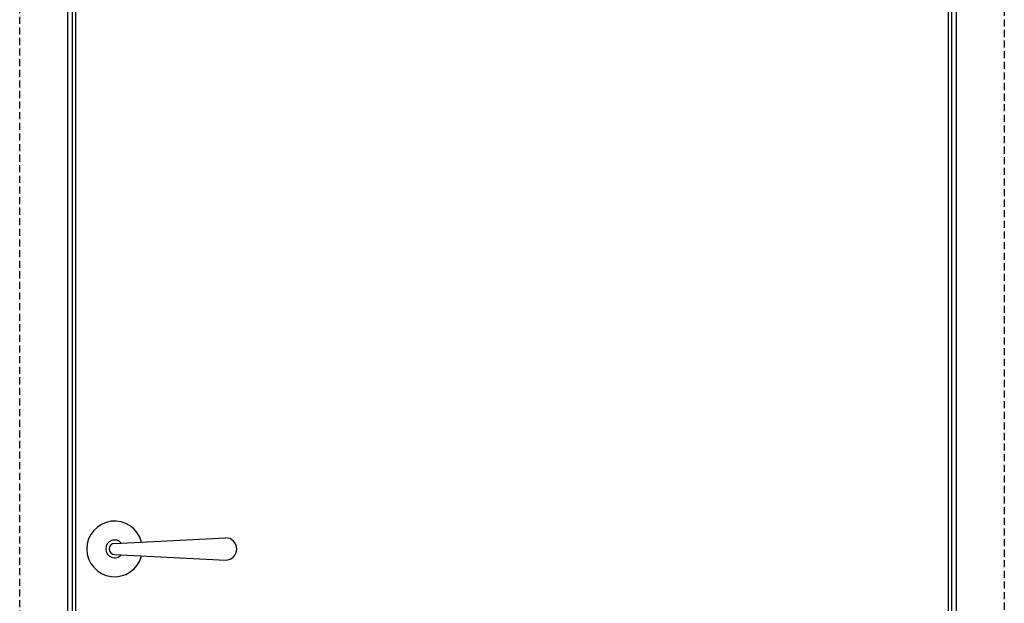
# Model space of a CAD drawing. Header units: millimetres. Extents: x -1562 to 173672, y 658 to 5957.
# Tile 30 of 44: x 12818 to 13703, y 2862 to 3387. Entities that reach past the tile are written whole.
import ezdxf

# ---------------------------------------------------------------- set-up
doc = ezdxf.new("R2010")
doc.units = ezdxf.units.MM
doc.linetypes.add('NASCOSTA', pattern=[9.525, 6.35, -3.175])
for name, color, linetype in [('arancio', 40, 'Continuous'), ('metallo', 150, 'Continuous'), ('nero', 7, 'Continuous')]:
    doc.layers.add(name, color=color, linetype=linetype)

# ---------------------------------------------------------------- blocks, each defined once
blk = doc.blocks.new('A$C3F05079B')
at = {"layer": 'metallo', "ltscale": 0.5}
blk.add_line((17, 25), (17, 25), dxfattribs=at)
at = {"layer": 'nero', "ltscale": 0.3}
for p, q in [((25, 30), (124.82, 35)), ((25, 20), (124.82, 15))]:
    blk.add_line(p, q, dxfattribs=at)
for centre, radius, start, end in [((25, 25), 25, 14.38989, 345.61011), ((25, 25), 8, 41.49235, 318.50765), ((25, 25), 5, 90, 270), ((124.82, 25), 10, 270, 90)]:
    blk.add_arc(centre, radius, start, end, dxfattribs=at)

msp = doc.modelspace()

# ---------------------------------------------------------------- linework, layer by layer
at = {"layer": 'arancio', "linetype": 'NASCOSTA'}
for p, q in [((12818.12, 1811.2), (12818.12, 3910.7)), ((13702.72, 3910.7), (13702.72, 1811.2))]:
    msp.add_line(p, q, dxfattribs=at)
at = {"layer": 'nero'}
for p, q in [((12861.42, 1811.2), (12861.42, 3906.7)), ((12865.42, 1811.2), (12865.42, 3906.7)), ((13655.42, 3906.7), (13655.42, 1811.2)), ((13659.42, 3906.7), (13659.42, 1811.2))]:
    msp.add_line(p, q, dxfattribs=at)
msp.add_lwpolyline([(12868.42, 3903.7), (13652.42, 3903.7), (13652.42, 1816.2), (12868.42, 1816.2)], close=True, dxfattribs=at)

# ---------------------------------------------------------------- block references
msp.add_blockref('A$C3F05079B', (12878.42, 2886.2), dxfattribs=at)

doc.saveas('drawing.dxf')
